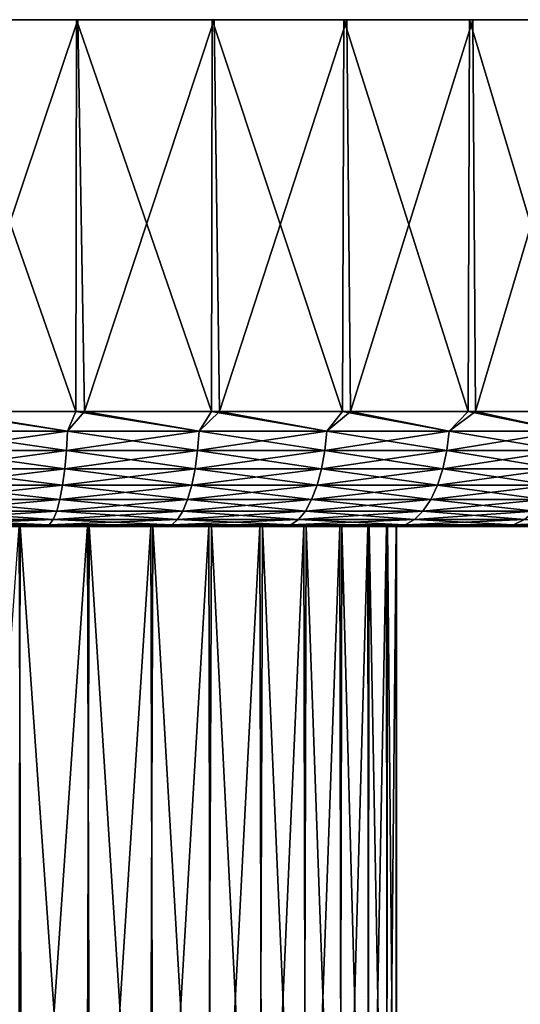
# Model space of a CAD drawing. Header units: metres. Extents: x -106 to 264, y -111 to 81.
# Tile 76 of 256: x -72 to -61, y 59 to 81. Entities that reach past the tile are written whole.
import ezdxf

# ---------------------------------------------------------------- set-up
doc = ezdxf.new("R2010")
doc.units = ezdxf.units.M
doc.layers.add('solid_20422013', color=7, linetype='CONTINUOUS')

msp = doc.modelspace()

# ---------------------------------------------------------------- linework, layer by layer
at = {"layer": 'solid_20422013'}
for points in [[(-73.447121, 80.599998, -29.842968), (-70.472855, 72.099998, -29.388323), (-73.470947, 72.099998, -29.846689)], [(-73.447121, 80.599998, -29.842968), (-70.457497, 80.599998, -29.385166), (-70.472855, 72.099998, -29.388323)], [(-73.447121, 80.599998, -29.842968), (-73.433304, 80.599998, 29.84181), (-70.457497, 80.599998, -29.385166)], [(-70.429214, 80.599998, 29.37936), (-73.433304, 80.599998, 29.84181), (-73.285072, 72.099998, 29.82724)], [(-70.457497, 80.599998, -29.385166), (-73.433304, 80.599998, 29.84181), (-70.429214, 80.599998, 29.37936)], [(-70.429214, 80.599998, 29.37936), (-73.285072, 72.099998, 29.82724), (-70.289894, 72.099998, 29.350204)], [(-70.457497, 80.599998, -29.385166), (-67.536362, 72.099998, -28.629587), (-70.472855, 72.099998, -29.388323)], [(-70.457497, 80.599998, -29.385166), (-67.516037, 80.599998, -28.621628), (-67.536362, 72.099998, -28.629587)], [(-70.457497, 80.599998, -29.385166), (-70.429214, 80.599998, 29.37936), (-67.516037, 80.599998, -28.621628)], [(-67.471748, 80.599998, 28.607393), (-70.429214, 80.599998, 29.37936), (-70.289894, 72.099998, 29.350204)], [(-67.516037, 80.599998, -28.621628), (-70.429214, 80.599998, 29.37936), (-67.471748, 80.599998, 28.607393)], [(-67.471748, 80.599998, 28.607393), (-70.289894, 72.099998, 29.350204), (-67.358185, 72.099998, 28.573191)], [(-67.516037, 80.599998, -28.621628), (-64.69149, 72.099998, -27.578236), (-67.536362, 72.099998, -28.629587)], [(-67.516037, 80.599998, -28.621628), (-64.660385, 80.599998, -27.564747), (-64.69149, 72.099998, -27.578236)], [(-67.516037, 80.599998, -28.621628), (-67.471748, 80.599998, 28.607393), (-64.660385, 80.599998, -27.564747)], [(-64.600792, 80.599998, 27.539022), (-67.471748, 80.599998, 28.607393), (-67.358185, 72.099998, 28.573191)], [(-64.660385, 80.599998, -27.564747), (-67.471748, 80.599998, 28.607393), (-64.600792, 80.599998, 27.539022)], [(-64.600792, 80.599998, 27.539022), (-67.358185, 72.099998, 28.573191), (-64.519913, 72.099998, 27.504137)], [(-64.660385, 80.599998, -27.564747), (-61.967304, 72.099998, -26.245014), (-64.69149, 72.099998, -27.578236)], [(-64.660385, 80.599998, -27.564747), (-61.935207, 80.599998, -26.225109), (-61.967304, 72.099998, -26.245014)], [(-64.660385, 80.599998, -27.564747), (-64.600792, 80.599998, 27.539022), (-61.935207, 80.599998, -26.225109)], [(-61.864067, 80.599998, 26.185276), (-64.600792, 80.599998, 27.539022), (-64.519913, 72.099998, 27.504137)], [(-61.935207, 80.599998, -26.225109), (-64.600792, 80.599998, 27.539022), (-61.864067, 80.599998, 26.185276)], [(-61.864067, 80.599998, 26.185276), (-64.519913, 72.099998, 27.504137), (-61.804089, 72.099998, 26.153971)], [(-61.935207, 80.599998, -26.225109), (-59.391655, 72.099998, -24.643549), (-61.967304, 72.099998, -26.245014)], [(-61.935207, 80.599998, -26.225109), (-59.353111, 80.599998, -24.616077), (-59.391655, 72.099998, -24.643549)], [(-61.935207, 80.599998, -26.225109), (-61.864067, 80.599998, 26.185276), (-59.353111, 80.599998, -24.616077)], [(-59.274078, 80.599998, 24.560667), (-61.864067, 80.599998, 26.185276), (-61.804089, 72.099998, 26.153971)], [(-59.353111, 80.599998, -24.616077), (-61.864067, 80.599998, 26.185276), (-59.274078, 80.599998, 24.560667)], [(-59.274078, 80.599998, 24.560667), (-61.804089, 72.099998, 26.153971), (-59.238464, 72.099998, 24.536491)], [(-73.563156, 71.668884, 29.81827), (-70.654594, 71.668884, 29.386826), (-73.285072, 72.099998, 29.82724)], [(-70.654594, 71.668884, -29.386826), (-73.563156, 71.668884, -29.81827), (-73.470947, 72.099998, -29.846689)], [(-70.654594, 71.668884, -29.386826), (-73.470947, 72.099998, -29.846689), (-70.472855, 72.099998, -29.388323)], [(-70.654594, 71.668884, 29.386826), (-70.289894, 72.099998, 29.350204), (-73.285072, 72.099998, 29.82724)], [(-70.654594, 71.668884, 29.386826), (-67.80233, 71.668884, 28.672371), (-70.289894, 72.099998, 29.350204)], [(-67.80233, 71.668884, -28.672371), (-70.654594, 71.668884, -29.386826), (-70.472855, 72.099998, -29.388323)], [(-67.80233, 71.668884, -28.672371), (-70.472855, 72.099998, -29.388323), (-67.536362, 72.099998, -28.629587)], [(-67.80233, 71.668884, 28.672371), (-67.358185, 72.099998, 28.573191), (-70.289894, 72.099998, 29.350204)], [(-67.80233, 71.668884, 28.672371), (-65.033829, 71.668884, 27.681786), (-67.358185, 72.099998, 28.573191)], [(-65.033829, 71.668884, -27.681786), (-67.80233, 71.668884, -28.672371), (-67.536362, 72.099998, -28.629587)], [(-65.033829, 71.668884, -27.681786), (-67.536362, 72.099998, -28.629587), (-64.69149, 72.099998, -27.578236)], [(-65.033829, 71.668884, 27.681786), (-64.519913, 72.099998, 27.504137), (-67.358185, 72.099998, 28.573191)], [(-65.033829, 71.668884, 27.681786), (-62.375751, 71.668884, 26.424608), (-64.519913, 72.099998, 27.504137)], [(-62.375751, 71.668884, -26.424608), (-65.033829, 71.668884, -27.681786), (-64.69149, 72.099998, -27.578236)], [(-62.375751, 71.668884, -26.424608), (-64.69149, 72.099998, -27.578236), (-61.967304, 72.099998, -26.245014)], [(-62.375751, 71.668884, 26.424608), (-61.804089, 72.099998, 26.153971), (-64.519913, 72.099998, 27.504137)], [(-62.375751, 71.668884, 26.424608), (-59.853699, 71.668884, 24.912949), (-61.804089, 72.099998, 26.153971)], [(-59.853699, 71.668884, -24.912949), (-62.375751, 71.668884, -26.424608), (-61.967304, 72.099998, -26.245014)], [(-59.853699, 71.668884, -24.912949), (-61.967304, 72.099998, -26.245014), (-59.391655, 72.099998, -24.643549)], [(-59.853699, 71.668884, 24.912949), (-59.238464, 72.099998, 24.536491), (-61.804089, 72.099998, 26.153971)], [(-73.574173, 71.247414, -29.706388), (-73.563156, 71.668884, -29.81827), (-70.654594, 71.668884, -29.386826)], [(-70.676529, 71.247414, -29.276564), (-73.574173, 71.247414, -29.706388), (-70.654594, 71.668884, -29.386826)], [(-73.574173, 71.247414, 29.706388), (-70.676529, 71.247414, 29.276564), (-73.563156, 71.668884, 29.81827)], [(-70.676529, 71.247414, 29.276564), (-70.654594, 71.668884, 29.386826), (-73.563156, 71.668884, 29.81827)], [(-70.676529, 71.247414, -29.276564), (-70.654594, 71.668884, -29.386826), (-67.80233, 71.668884, -28.672371)], [(-67.834969, 71.247414, -28.564789), (-70.676529, 71.247414, -29.276564), (-67.80233, 71.668884, -28.672371)], [(-70.676529, 71.247414, 29.276564), (-67.834969, 71.247414, 28.564789), (-70.654594, 71.668884, 29.386826)], [(-67.834969, 71.247414, 28.564789), (-67.80233, 71.668884, 28.672371), (-70.654594, 71.668884, 29.386826)], [(-67.834969, 71.247414, -28.564789), (-67.80233, 71.668884, -28.672371), (-65.033829, 71.668884, -27.681786)], [(-65.076851, 71.247414, -27.577921), (-67.834969, 71.247414, -28.564789), (-65.033829, 71.668884, -27.681786)], [(-67.834969, 71.247414, 28.564789), (-65.076851, 71.247414, 27.577921), (-67.80233, 71.668884, 28.672371)], [(-65.076851, 71.247414, 27.577921), (-65.033829, 71.668884, 27.681786), (-67.80233, 71.668884, 28.672371)], [(-65.076851, 71.247414, -27.577921), (-65.033829, 71.668884, -27.681786), (-62.375751, 71.668884, -26.424608)], [(-62.428749, 71.247414, -26.32546), (-65.076851, 71.247414, -27.577921), (-62.375751, 71.668884, -26.424608)], [(-65.076851, 71.247414, 27.577921), (-62.428749, 71.247414, 26.32546), (-65.033829, 71.668884, 27.681786)], [(-62.428749, 71.247414, 26.32546), (-62.375751, 71.668884, 26.424608), (-65.033829, 71.668884, 27.681786)], [(-62.428749, 71.247414, -26.32546), (-62.375751, 71.668884, -26.424608), (-59.853699, 71.668884, -24.912949)], [(-59.916161, 71.247414, -24.819473), (-62.428749, 71.247414, -26.32546), (-59.853699, 71.668884, -24.912949)], [(-62.428749, 71.247414, 26.32546), (-59.916161, 71.247414, 24.819473), (-62.375751, 71.668884, 26.424608)], [(-59.916161, 71.247414, 24.819473), (-59.853699, 71.668884, 24.912949), (-62.375751, 71.668884, 26.424608)], [(-73.592209, 70.851891, -29.523302), (-73.574173, 71.247414, -29.706388), (-70.676529, 71.247414, -29.276564)], [(-70.712418, 70.851891, -29.096127), (-73.592209, 70.851891, -29.523302), (-70.676529, 71.247414, -29.276564)], [(-73.592209, 70.851891, 29.523302), (-70.712418, 70.851891, 29.096127), (-73.574173, 71.247414, 29.706388)], [(-70.712418, 70.851891, 29.096127), (-70.676529, 71.247414, 29.276564), (-73.574173, 71.247414, 29.706388)], [(-70.712418, 70.851891, -29.096127), (-70.676529, 71.247414, -29.276564), (-67.834969, 71.247414, -28.564789)], [(-67.888367, 70.851891, -28.388739), (-70.712418, 70.851891, -29.096127), (-67.834969, 71.247414, -28.564789)], [(-70.712418, 70.851891, 29.096127), (-67.888367, 70.851891, 28.388739), (-70.676529, 71.247414, 29.276564)], [(-67.888367, 70.851891, 28.388739), (-67.834969, 71.247414, 28.564789), (-70.676529, 71.247414, 29.276564)], [(-67.888367, 70.851891, -28.388739), (-67.834969, 71.247414, -28.564789), (-65.076851, 71.247414, -27.577921)], [(-65.147255, 70.851891, -27.407951), (-67.888367, 70.851891, -28.388739), (-65.076851, 71.247414, -27.577921)], [(-67.888367, 70.851891, 28.388739), (-65.147255, 70.851891, 27.407951), (-67.834969, 71.247414, 28.564789)], [(-65.147255, 70.851891, 27.407951), (-65.076851, 71.247414, 27.577921), (-67.834969, 71.247414, 28.564789)], [(-65.147255, 70.851891, -27.407951), (-65.076851, 71.247414, -27.577921), (-62.428749, 71.247414, -26.32546)], [(-62.515472, 70.851891, -26.163212), (-65.147255, 70.851891, -27.407951), (-62.428749, 71.247414, -26.32546)], [(-65.147255, 70.851891, 27.407951), (-62.515472, 70.851891, 26.163212), (-65.076851, 71.247414, 27.577921)], [(-62.515472, 70.851891, 26.163212), (-62.428749, 71.247414, 26.32546), (-65.076851, 71.247414, 27.577921)], [(-62.515472, 70.851891, -26.163212), (-62.428749, 71.247414, -26.32546), (-59.916161, 71.247414, -24.819473)], [(-60.018368, 70.851891, -24.666506), (-62.515472, 70.851891, -26.163212), (-59.916161, 71.247414, -24.819473)], [(-62.515472, 70.851891, 26.163212), (-60.018368, 70.851891, 24.666506), (-62.428749, 71.247414, 26.32546)], [(-60.018368, 70.851891, 24.666506), (-59.916161, 71.247414, 24.819473), (-62.428749, 71.247414, 26.32546)], [(-73.616707, 70.49437, -29.274586), (-73.592209, 70.851891, -29.523302), (-70.712418, 70.851891, -29.096127)], [(-70.761177, 70.49437, -28.851007), (-73.616707, 70.49437, -29.274586), (-70.712418, 70.851891, -29.096127)], [(-73.616707, 70.49437, 29.274586), (-70.761177, 70.49437, 28.851007), (-73.592209, 70.851891, 29.523302)], [(-70.761177, 70.49437, 28.851007), (-70.712418, 70.851891, 29.096127), (-73.592209, 70.851891, 29.523302)], [(-70.761177, 70.49437, -28.851007), (-70.712418, 70.851891, -29.096127), (-67.888367, 70.851891, -28.388739)], [(-67.960922, 70.49437, -28.14958), (-70.761177, 70.49437, -28.851007), (-67.888367, 70.851891, -28.388739)], [(-70.761177, 70.49437, 28.851007), (-67.960922, 70.49437, 28.14958), (-70.712418, 70.851891, 29.096127)], [(-67.960922, 70.49437, 28.14958), (-67.888367, 70.851891, 28.388739), (-70.712418, 70.851891, 29.096127)], [(-67.960922, 70.49437, -28.14958), (-67.888367, 70.851891, -28.388739), (-65.147255, 70.851891, -27.407951)], [(-65.242897, 70.49437, -27.177055), (-67.960922, 70.49437, -28.14958), (-65.147255, 70.851891, -27.407951)], [(-67.960922, 70.49437, 28.14958), (-65.242897, 70.49437, 27.177055), (-67.888367, 70.851891, 28.388739)], [(-65.242897, 70.49437, 27.177055), (-65.147255, 70.851891, 27.407951), (-67.888367, 70.851891, 28.388739)], [(-65.242897, 70.49437, -27.177055), (-65.147255, 70.851891, -27.407951), (-62.515472, 70.851891, -26.163212)], [(-62.633286, 70.49437, -25.942801), (-65.242897, 70.49437, -27.177055), (-62.515472, 70.851891, -26.163212)], [(-65.242897, 70.49437, 27.177055), (-62.633286, 70.49437, 25.942801), (-65.147255, 70.851891, 27.407951)], [(-62.633286, 70.49437, 25.942801), (-62.515472, 70.851891, 26.163212), (-65.147255, 70.851891, 27.407951)], [(-62.633286, 70.49437, -25.942801), (-62.515472, 70.851891, -26.163212), (-60.018368, 70.851891, -24.666506)], [(-60.157215, 70.49437, -24.458704), (-62.633286, 70.49437, -25.942801), (-60.018368, 70.851891, -24.666506)], [(-62.633286, 70.49437, 25.942801), (-60.157215, 70.49437, 24.458704), (-62.515472, 70.851891, 26.163212)], [(-60.157215, 70.49437, 24.458704), (-60.018368, 70.851891, 24.666506), (-62.515472, 70.851891, 26.163212)], [(-73.646919, 70.18573, -28.967808), (-73.616707, 70.49437, -29.274586), (-70.761177, 70.49437, -28.851007)], [(-70.82132, 70.18573, -28.54867), (-73.646919, 70.18573, -28.967808), (-70.761177, 70.49437, -28.851007)], [(-73.646919, 70.18573, 28.967808), (-70.82132, 70.18573, 28.54867), (-73.616707, 70.49437, 29.274586)], [(-70.82132, 70.18573, 28.54867), (-70.761177, 70.49437, 28.851007), (-73.616707, 70.49437, 29.274586)], [(-70.82132, 70.18573, -28.54867), (-70.761177, 70.49437, -28.851007), (-67.960922, 70.49437, -28.14958)], [(-68.0504, 70.18573, -27.854591), (-70.82132, 70.18573, -28.54867), (-67.960922, 70.49437, -28.14958)], [(-70.82132, 70.18573, 28.54867), (-68.0504, 70.18573, 27.854591), (-70.761177, 70.49437, 28.851007)], [(-68.0504, 70.18573, 27.854591), (-67.960922, 70.49437, 28.14958), (-70.761177, 70.49437, 28.851007)], [(-68.0504, 70.18573, -27.854591), (-67.960922, 70.49437, -28.14958), (-65.242897, 70.49437, -27.177055)], [(-65.360863, 70.18573, -26.89226), (-68.0504, 70.18573, -27.854591), (-65.242897, 70.49437, -27.177055)], [(-68.0504, 70.18573, 27.854591), (-65.360863, 70.18573, 26.89226), (-67.960922, 70.49437, 28.14958)], [(-65.360863, 70.18573, 26.89226), (-65.242897, 70.49437, 27.177055), (-67.960922, 70.49437, 28.14958)], [(-65.360863, 70.18573, -26.89226), (-65.242897, 70.49437, -27.177055), (-62.633286, 70.49437, -25.942801)], [(-62.778599, 70.18573, -25.670938), (-65.360863, 70.18573, -26.89226), (-62.633286, 70.49437, -25.942801)], [(-65.360863, 70.18573, 26.89226), (-62.778599, 70.18573, 25.670938), (-65.242897, 70.49437, 27.177055)], [(-62.778599, 70.18573, 25.670938), (-62.633286, 70.49437, 25.942801), (-65.242897, 70.49437, 27.177055)], [(-62.778599, 70.18573, -25.670938), (-62.633286, 70.49437, -25.942801), (-60.157215, 70.49437, -24.458704)], [(-60.328476, 70.18573, -24.202394), (-62.778599, 70.18573, -25.670938), (-60.157215, 70.49437, -24.458704)], [(-62.778599, 70.18573, 25.670938), (-60.328476, 70.18573, 24.202394), (-62.633286, 70.49437, 25.942801)], [(-60.328476, 70.18573, 24.202394), (-60.157215, 70.49437, 24.458704), (-62.633286, 70.49437, 25.942801)], [(-73.681931, 69.935371, -28.612312), (-73.646919, 70.18573, -28.967808), (-70.82132, 70.18573, -28.54867)], [(-70.891006, 69.935371, -28.198318), (-73.681931, 69.935371, -28.612312), (-70.82132, 70.18573, -28.54867)], [(-73.681931, 69.935371, 28.612312), (-70.891006, 69.935371, 28.198318), (-73.646919, 70.18573, 28.967808)], [(-70.891006, 69.935371, 28.198318), (-70.82132, 70.18573, 28.54867), (-73.646919, 70.18573, 28.967808)], [(-70.891006, 69.935371, -28.198318), (-70.82132, 70.18573, -28.54867), (-68.0504, 70.18573, -27.854591)], [(-68.154099, 69.935371, -27.512758), (-70.891006, 69.935371, -28.198318), (-68.0504, 70.18573, -27.854591)], [(-70.891006, 69.935371, 28.198318), (-68.154099, 69.935371, 27.512758), (-70.82132, 70.18573, 28.54867)], [(-68.154099, 69.935371, 27.512758), (-68.0504, 70.18573, 27.854591), (-70.82132, 70.18573, 28.54867)], [(-68.154099, 69.935371, -27.512758), (-68.0504, 70.18573, -27.854591), (-65.360863, 70.18573, -26.89226)], [(-65.497559, 69.935371, -26.562235), (-68.154099, 69.935371, -27.512758), (-65.360863, 70.18573, -26.89226)], [(-68.154099, 69.935371, 27.512758), (-65.497559, 69.935371, 26.562235), (-68.0504, 70.18573, 27.854591)], [(-65.497559, 69.935371, 26.562235), (-65.360863, 70.18573, 26.89226), (-68.0504, 70.18573, 27.854591)], [(-65.497559, 69.935371, -26.562235), (-65.360863, 70.18573, -26.89226), (-62.778599, 70.18573, -25.670938)], [(-62.946987, 69.935371, -25.355904), (-65.497559, 69.935371, -26.562235), (-62.778599, 70.18573, -25.670938)], [(-65.497559, 69.935371, 26.562235), (-62.946987, 69.935371, 25.355904), (-65.360863, 70.18573, 26.89226)], [(-62.946987, 69.935371, 25.355904), (-62.778599, 70.18573, 25.670938), (-65.360863, 70.18573, 26.89226)], [(-62.946987, 69.935371, -25.355904), (-62.778599, 70.18573, -25.670938), (-60.328476, 70.18573, -24.202394)], [(-60.526936, 69.935371, -23.90538), (-62.946987, 69.935371, -25.355904), (-60.328476, 70.18573, -24.202394)], [(-62.946987, 69.935371, 25.355904), (-60.526936, 69.935371, 23.90538), (-62.778599, 70.18573, 25.670938)], [(-60.526936, 69.935371, 23.90538), (-60.328476, 70.18573, 24.202394), (-62.778599, 70.18573, 25.670938)], [(-73.72068, 69.750916, -28.218922), (-73.681931, 69.935371, -28.612312), (-70.891006, 69.935371, -28.198318)], [(-70.968124, 69.750916, -27.810617), (-73.72068, 69.750916, -28.218922), (-70.891006, 69.935371, -28.198318)], [(-73.72068, 69.750916, 28.218922), (-70.968124, 69.750916, 27.810617), (-73.681931, 69.935371, 28.612312)], [(-70.968124, 69.750916, 27.810617), (-70.891006, 69.935371, 28.198318), (-73.681931, 69.935371, 28.612312)], [(-70.968124, 69.750916, -27.810617), (-70.891006, 69.935371, -28.198318), (-68.154099, 69.935371, -27.512758)], [(-68.268845, 69.750916, -27.134483), (-70.968124, 69.750916, -27.810617), (-68.154099, 69.935371, -27.512758)], [(-70.968124, 69.750916, 27.810617), (-68.268845, 69.750916, 27.134483), (-70.891006, 69.935371, 28.198318)], [(-68.268845, 69.750916, 27.134483), (-68.154099, 69.935371, 27.512758), (-70.891006, 69.935371, 28.198318)], [(-68.268845, 69.750916, -27.134483), (-68.154099, 69.935371, -27.512758), (-65.497559, 69.935371, -26.562235)], [(-65.648834, 69.750916, -26.197029), (-68.268845, 69.750916, -27.134483), (-65.497559, 69.935371, -26.562235)], [(-68.268845, 69.750916, 27.134483), (-65.648834, 69.750916, 26.197029), (-68.154099, 69.935371, 27.512758)], [(-65.648834, 69.750916, 26.197029), (-65.497559, 69.935371, 26.562235), (-68.154099, 69.935371, 27.512758)], [(-65.648834, 69.750916, -26.197029), (-65.497559, 69.935371, -26.562235), (-62.946987, 69.935371, -25.355904)], [(-63.133327, 69.750916, -25.007284), (-65.648834, 69.750916, -26.197029), (-62.946987, 69.935371, -25.355904)], [(-65.648834, 69.750916, 26.197029), (-63.133327, 69.750916, 25.007284), (-65.497559, 69.935371, 26.562235)], [(-63.133327, 69.750916, 25.007284), (-62.946987, 69.935371, 25.355904), (-65.497559, 69.935371, 26.562235)], [(-63.133327, 69.750916, -25.007284), (-62.946987, 69.935371, -25.355904), (-60.526936, 69.935371, -23.90538)], [(-60.746552, 69.750916, -23.576704), (-63.133327, 69.750916, -25.007284), (-60.526936, 69.935371, -23.90538)], [(-63.133327, 69.750916, 25.007284), (-60.746552, 69.750916, 23.576704), (-62.946987, 69.935371, 25.355904)], [(-60.746552, 69.750916, 23.576704), (-60.526936, 69.935371, 23.90538), (-62.946987, 69.935371, 25.355904)], [(-73.72068, 69.750916, 28.218922), (-73.761978, 69.637978, 27.79961), (-71.050323, 69.637978, 27.397373)], [(-70.968124, 69.750916, -27.810617), (-71.050323, 69.637978, -27.397373), (-73.761978, 69.637978, -27.79961)], [(-70.968124, 69.750916, -27.810617), (-73.761978, 69.637978, -27.79961), (-73.72068, 69.750916, -28.218922)], [(-73.72068, 69.750916, 28.218922), (-71.050323, 69.637978, 27.397373), (-70.968124, 69.750916, 27.810617)], [(-70.968124, 69.750916, 27.810617), (-71.050323, 69.637978, 27.397373), (-68.391151, 69.637978, 26.731287)], [(-68.268845, 69.750916, -27.134483), (-68.391151, 69.637978, -26.731287), (-71.050323, 69.637978, -27.397373)], [(-68.268845, 69.750916, -27.134483), (-71.050323, 69.637978, -27.397373), (-70.968124, 69.750916, -27.810617)], [(-70.968124, 69.750916, 27.810617), (-68.391151, 69.637978, 26.731287), (-68.268845, 69.750916, 27.134483)], [(-68.268845, 69.750916, 27.134483), (-68.391151, 69.637978, 26.731287), (-65.810074, 69.637978, 25.807762)], [(-65.648834, 69.750916, -26.197029), (-65.810074, 69.637978, -25.807762), (-68.391151, 69.637978, -26.731287)], [(-65.648834, 69.750916, -26.197029), (-68.391151, 69.637978, -26.731287), (-68.268845, 69.750916, -27.134483)], [(-68.268845, 69.750916, 27.134483), (-65.810074, 69.637978, 25.807762), (-65.648834, 69.750916, 26.197029)], [(-65.648834, 69.750916, 26.197029), (-65.810074, 69.637978, 25.807762), (-63.331947, 69.637978, 24.635695)], [(-63.133327, 69.750916, -25.007284), (-63.331947, 69.637978, -24.635695), (-65.810074, 69.637978, -25.807762)], [(-63.133327, 69.750916, -25.007284), (-65.810074, 69.637978, -25.807762), (-65.648834, 69.750916, -26.197029)], [(-65.648834, 69.750916, 26.197029), (-63.331947, 69.637978, 24.635695), (-63.133327, 69.750916, 25.007284)], [(-63.133327, 69.750916, 25.007284), (-63.331947, 69.637978, 24.635695), (-60.980633, 69.637978, 23.226372)], [(-60.746552, 69.750916, -23.576704), (-60.980633, 69.637978, -23.226372), (-63.331947, 69.637978, -24.635695)], [(-60.746552, 69.750916, -23.576704), (-63.331947, 69.637978, -24.635695), (-63.133327, 69.750916, -25.007284)], [(-63.133327, 69.750916, 25.007284), (-60.980633, 69.637978, 23.226372), (-60.746552, 69.750916, 23.576704)], [(-60.746552, 69.750916, 23.576704), (-60.980633, 69.637978, 23.226372), (-58.778782, 69.637978, 21.593367)], [(-58.511486, 69.750916, -21.919067), (-58.778782, 69.637978, -21.593367), (-60.980633, 69.637978, -23.226372)], [(-58.511486, 69.750916, -21.919067), (-60.980633, 69.637978, -23.226372), (-60.746552, 69.750916, -23.576704)], [(-71.050323, 69.637978, 27.397373), (-73.761978, 69.637978, 27.79961), (-72.020287, 69.599998, 27.132051)], [(-73.761978, 69.637978, -27.79961), (-71.050323, 69.637978, -27.397373), (-73.597023, 69.599998, -27.345139)], [(-71.050323, 69.637978, -27.397373), (-72.169785, 69.599998, -27.156584), (-73.597023, 69.599998, -27.345139)], [(-71.68119, 69.599998, 12.071612), (-73.245956, 69.599998, 12.586223), (-71.725571, 49.099998, 12.09152)], [(-72.020287, 69.599998, 27.132051), (-73.245956, 69.599998, 12.586223), (-71.68119, 69.599998, 12.071612)], [(-71.704552, 69.599998, -12.081467), (-71.632423, 49.099998, -12.054324), (-73.177734, 49.099998, -12.568316)], [(-71.050323, 69.637978, -27.397373), (-70.758186, 69.599998, -26.893888), (-72.169785, 69.599998, -27.156584)], [(-72.169785, 69.599998, -27.156584), (-70.758186, 69.599998, -26.893888), (-71.704552, 69.599998, -12.081467)], [(-71.050323, 69.637978, 27.397373), (-72.020287, 69.599998, 27.132051), (-70.616508, 69.599998, 26.863253)], [(-70.616508, 69.599998, 26.863253), (-72.020287, 69.599998, 27.132051), (-71.68119, 69.599998, 12.071612)], [(-71.68119, 69.599998, 12.071612), (-71.725571, 49.099998, 12.09152), (-70.251266, 49.099998, 11.39971)], [(-71.704552, 69.599998, -12.081467), (-70.222084, 69.599998, -11.383363), (-71.632423, 49.099998, -12.054324)], [(-70.758186, 69.599998, -26.893888), (-70.222084, 69.599998, -11.383363), (-71.704552, 69.599998, -12.081467)], [(-70.185066, 69.599998, 11.362849), (-71.68119, 69.599998, 12.071612), (-70.251266, 49.099998, 11.39971)], [(-70.616508, 69.599998, 26.863253), (-71.68119, 69.599998, 12.071612), (-70.185066, 69.599998, 11.362849)], [(-70.222084, 69.599998, -11.383363), (-70.163506, 49.099998, -11.351159), (-71.632423, 49.099998, -12.054324)], [(-71.050323, 69.637978, 27.397373), (-70.616508, 69.599998, 26.863253), (-69.22406, 69.599998, 26.519413)], [(-68.391151, 69.637978, 26.731287), (-71.050323, 69.637978, 27.397373), (-69.22406, 69.599998, 26.519413)], [(-71.050323, 69.637978, -27.397373), (-68.391151, 69.637978, -26.731287), (-70.758186, 69.599998, -26.893888)], [(-68.391151, 69.637978, -26.731287), (-69.356285, 69.599998, -26.55505), (-70.758186, 69.599998, -26.893888)], [(-70.758186, 69.599998, -26.893888), (-69.356285, 69.599998, -26.55505), (-70.222084, 69.599998, -11.383363)], [(-69.22406, 69.599998, 26.519413), (-70.616508, 69.599998, 26.863253), (-70.185066, 69.599998, 11.362849)], [(-70.185066, 69.599998, 11.362849), (-70.251266, 49.099998, 11.39971), (-68.875031, 49.099998, 10.528999)], [(-70.222084, 69.599998, -11.383363), (-68.849533, 69.599998, -10.508718), (-70.163506, 49.099998, -11.351159)], [(-69.356285, 69.599998, -26.55505), (-68.849533, 69.599998, -10.508718), (-70.222084, 69.599998, -11.383363)], [(-68.80191, 69.599998, 10.473439), (-70.185066, 69.599998, 11.362849), (-68.875031, 49.099998, 10.528999)], [(-69.22406, 69.599998, 26.519413), (-70.185066, 69.599998, 11.362849), (-68.80191, 69.599998, 10.473439)], [(-68.849533, 69.599998, -10.508718), (-68.794022, 49.099998, -10.469857), (-70.163506, 49.099998, -11.351159)], [(-68.391151, 69.637978, -26.731287), (-67.966064, 69.599998, -26.140738), (-69.356285, 69.599998, -26.55505)], [(-69.356285, 69.599998, -26.55505), (-67.966064, 69.599998, -26.140738), (-68.849533, 69.599998, -10.508718)], [(-68.391151, 69.637978, 26.731287), (-69.22406, 69.599998, 26.519413), (-67.844742, 69.599998, 26.101179)], [(-67.844742, 69.599998, 26.101179), (-69.22406, 69.599998, 26.519413), (-68.80191, 69.599998, 10.473439)], [(-68.80191, 69.599998, 10.473439), (-68.875031, 49.099998, 10.528999), (-67.618454, 49.099998, 9.493054)], [(-68.849533, 69.599998, -10.508718), (-67.591278, 69.599998, -9.466809), (-68.794022, 49.099998, -10.469857)], [(-67.966064, 69.599998, -26.140738), (-67.591278, 69.599998, -9.466809), (-68.849533, 69.599998, -10.508718)], [(-67.535927, 69.599998, 9.414157), (-68.80191, 69.599998, 10.473439), (-67.618454, 49.099998, 9.493054)], [(-67.844742, 69.599998, 26.101179), (-68.80191, 69.599998, 10.473439), (-67.535927, 69.599998, 9.414157)], [(-67.591278, 69.599998, -9.466809), (-67.545471, 49.099998, -9.424248), (-68.794022, 49.099998, -10.469857)], [(-68.391151, 69.637978, 26.731287), (-67.844742, 69.599998, 26.101179), (-66.48941, 69.599998, 25.612436)], [(-65.810074, 69.637978, 25.807762), (-68.391151, 69.637978, 26.731287), (-66.48941, 69.599998, 25.612436)], [(-68.391151, 69.637978, -26.731287), (-65.810074, 69.637978, -25.807762), (-67.966064, 69.599998, -26.140738)], [(-65.810074, 69.637978, -25.807762), (-66.599419, 69.599998, -25.654959), (-67.966064, 69.599998, -26.140738)], [(-67.966064, 69.599998, -26.140738), (-66.599419, 69.599998, -25.654959), (-67.591278, 69.599998, -9.466809)], [(-66.48941, 69.599998, 25.612436), (-67.844742, 69.599998, 26.101179), (-67.535927, 69.599998, 9.414157)], [(-67.535927, 69.599998, 9.414157), (-67.618454, 49.099998, 9.493054), (-66.501251, 49.099998, 8.308131)], [(-67.591278, 69.599998, -9.466809), (-66.485367, 69.599998, -8.288304), (-67.545471, 49.099998, -9.424248)], [(-66.599419, 69.599998, -25.654959), (-66.485367, 69.599998, -8.288304), (-67.591278, 69.599998, -9.466809)], [(-66.485367, 69.599998, -8.288304), (-66.437454, 49.099998, -8.230742), (-67.545471, 49.099998, -9.424248)], [(-66.428337, 69.599998, 8.21874), (-67.535927, 69.599998, 9.414157), (-66.501251, 49.099998, 8.308131)], [(-66.48941, 69.599998, 25.612436), (-67.535927, 69.599998, 9.414157), (-66.428337, 69.599998, 8.21874)], [(-65.810074, 69.637978, -25.807762), (-65.268234, 69.599998, -25.101719), (-66.599419, 69.599998, -25.654959)], [(-66.599419, 69.599998, -25.654959), (-65.268234, 69.599998, -25.101719), (-66.485367, 69.599998, -8.288304)], [(-66.428337, 69.599998, 8.21874), (-66.501251, 49.099998, 8.308131), (-65.54097, 49.099998, 6.992826)], [(-65.810074, 69.637978, 25.807762), (-66.48941, 69.599998, 25.612436), (-65.168945, 69.599998, 25.057062)], [(-66.48941, 69.599998, 25.612436), (-66.428337, 69.599998, 8.21874), (-65.476494, 69.599998, 6.889924)], [(-65.168945, 69.599998, 25.057062), (-66.48941, 69.599998, 25.612436), (-65.476494, 69.599998, 6.889924)], [(-66.485367, 69.599998, -8.288304), (-65.530045, 69.599998, -6.975467), (-66.437454, 49.099998, -8.230742)], [(-65.268234, 69.599998, -25.101719), (-65.530045, 69.599998, -6.975467), (-66.485367, 69.599998, -8.288304)], [(-65.530045, 69.599998, -6.975467), (-65.487343, 49.099998, -6.908066), (-66.437454, 49.099998, -8.230742)], [(-65.476494, 69.599998, 6.889924), (-66.428337, 69.599998, 8.21874), (-65.54097, 49.099998, 6.992826)], [(-65.810074, 69.637978, 25.807762), (-65.168945, 69.599998, 25.057062), (-63.879597, 69.599998, 24.432035)], [(-63.331947, 69.637978, 24.635695), (-65.810074, 69.637978, 25.807762), (-63.879597, 69.599998, 24.432035)], [(-65.810074, 69.637978, -25.807762), (-63.331947, 69.637978, -24.635695), (-65.268234, 69.599998, -25.101719)], [(-65.476494, 69.599998, 6.889924), (-65.54097, 49.099998, 6.992826), (-64.75267, 49.099998, 5.567781)], [(-65.530045, 69.599998, -6.975467), (-64.750244, 69.599998, -5.559056), (-65.487343, 49.099998, -6.908066)], [(-65.268234, 69.599998, -25.101719), (-64.750244, 69.599998, -5.559056), (-65.530045, 69.599998, -6.975467)], [(-64.750244, 69.599998, -5.559056), (-64.71006, 49.099998, -5.476981), (-65.487343, 49.099998, -6.908066)], [(-64.705101, 69.599998, 5.463717), (-65.476494, 69.599998, 6.889924), (-64.75267, 49.099998, 5.567781)], [(-65.168945, 69.599998, 25.057062), (-65.476494, 69.599998, 6.889924), (-64.705101, 69.599998, 5.463717)], [(-63.331947, 69.637978, -24.635695), (-63.968712, 69.599998, -24.477779), (-65.268234, 69.599998, -25.101719)], [(-65.268234, 69.599998, -25.101719), (-63.968712, 69.599998, -24.477779), (-64.750244, 69.599998, -5.559056)], [(-65.168945, 69.599998, 25.057062), (-64.705101, 69.599998, 5.463717), (-64.11277, 69.599998, 3.941628)], [(-63.879597, 69.599998, 24.432035), (-65.168945, 69.599998, 25.057062), (-64.11277, 69.599998, 3.941628)], [(-64.705101, 69.599998, 5.463717), (-64.75267, 49.099998, 5.567781), (-64.14872, 49.099998, 4.055358)], [(-64.750244, 69.599998, -5.559056), (-64.145157, 69.599998, -4.041787), (-64.71006, 49.099998, -5.476981)], [(-63.968712, 69.599998, -24.477779), (-64.145157, 69.599998, -4.041787), (-64.750244, 69.599998, -5.559056)], [(-64.145157, 69.599998, -4.041787), (-64.117798, 49.099998, -3.959944), (-64.71006, 49.099998, -5.476981)], [(-64.11277, 69.599998, 3.941628), (-64.705101, 69.599998, 5.463717), (-64.14872, 49.099998, 4.055358)], [(-64.11277, 69.599998, 3.941628), (-64.14872, 49.099998, 4.055358), (-63.738609, 49.099998, 2.479293)], [(-64.145157, 69.599998, -4.041787), (-63.738857, 69.599998, -2.475883), (-64.117798, 49.099998, -3.959944)], [(-63.968712, 69.599998, -24.477779), (-63.738857, 69.599998, -2.475883), (-64.145157, 69.599998, -4.041787)], [(-63.738857, 69.599998, -2.475883), (-63.71986, 49.099998, -2.380762), (-64.117798, 49.099998, -3.959944)], [(-63.719212, 69.599998, 2.373317), (-64.11277, 69.599998, 3.941628), (-63.738609, 49.099998, 2.479293)], [(-63.879597, 69.599998, 24.432035), (-64.11277, 69.599998, 3.941628), (-63.719212, 69.599998, 2.373317)], [(-63.331947, 69.637978, -24.635695), (-62.696846, 69.599998, -23.782438), (-63.968712, 69.599998, -24.477779)], [(-63.968712, 69.599998, -24.477779), (-62.696846, 69.599998, -23.782438), (-63.738857, 69.599998, -2.475883)], [(-63.331947, 69.637978, 24.635695), (-63.879597, 69.599998, 24.432035), (-62.61779, 69.599998, 23.736639)], [(-63.879597, 69.599998, 24.432035), (-63.719212, 69.599998, 2.373317), (-63.522694, 69.599998, 0.756469)], [(-62.696846, 69.599998, -23.782438), (-63.879597, 69.599998, 24.432035), (-63.522694, 69.599998, 0.756469)], [(-62.696846, 69.599998, -23.782438), (-62.61779, 69.599998, 23.736639), (-63.879597, 69.599998, 24.432035)], [(-63.738857, 69.599998, -2.475883), (-63.529236, 69.599998, -0.85892), (-63.71986, 49.099998, -2.380762)], [(-62.696846, 69.599998, -23.782438), (-63.529236, 69.599998, -0.85892), (-63.738857, 69.599998, -2.475883)], [(-63.719212, 69.599998, 2.373317), (-63.738609, 49.099998, 2.479293), (-63.528763, 49.099998, 0.86432)], [(-63.529236, 69.599998, -0.85892), (-63.522484, 49.099998, -0.764217), (-63.71986, 49.099998, -2.380762)], [(-63.522694, 69.599998, 0.756469), (-63.719212, 69.599998, 2.373317), (-63.528763, 49.099998, 0.86432)], [(-63.529236, 69.599998, -0.85892), (-63.522694, 69.599998, 0.756469), (-63.522484, 49.099998, -0.764217)], [(-62.696846, 69.599998, -23.782438), (-63.522694, 69.599998, 0.756469), (-63.529236, 69.599998, -0.85892)], [(-63.522694, 69.599998, 0.756469), (-63.528763, 49.099998, 0.86432), (-63.522484, 49.099998, -0.764217)], [(-63.331947, 69.637978, 24.635695), (-62.61779, 69.599998, 23.736639), (-61.394608, 69.599998, 22.97821)], [(-60.980633, 69.637978, 23.226372), (-63.331947, 69.637978, 24.635695), (-61.394608, 69.599998, 22.97821)], [(-63.331947, 69.637978, -24.635695), (-60.980633, 69.637978, -23.226372), (-62.696846, 69.599998, -23.782438)], [(-60.980633, 69.637978, -23.226372), (-61.464165, 69.599998, -23.023512), (-62.696846, 69.599998, -23.782438)], [(-62.696846, 69.599998, -23.782438), (-61.464165, 69.599998, -23.023512), (-62.61779, 69.599998, 23.736639)], [(-61.464165, 69.599998, -23.023512), (-61.394608, 69.599998, 22.97821), (-62.61779, 69.599998, 23.736639)], [(-60.980633, 69.637978, -23.226372), (-60.282219, 69.599998, -22.20882), (-61.464165, 69.599998, -23.023512)], [(-61.464165, 69.599998, -23.023512), (-60.282219, 69.599998, -22.20882), (-61.394608, 69.599998, 22.97821)], [(-60.980633, 69.637978, 23.226372), (-61.394608, 69.599998, 22.97821), (-60.22113, 69.599998, 22.164089)], [(-60.282219, 69.599998, -22.20882), (-60.22113, 69.599998, 22.164089), (-61.394608, 69.599998, 22.97821)], [(-60.980633, 69.637978, 23.226372), (-60.22113, 69.599998, 22.164089), (-59.096367, 69.599998, 21.292868)], [(-58.778782, 69.637978, 21.593367), (-60.980633, 69.637978, 23.226372), (-59.096367, 69.599998, 21.292868)], [(-60.980633, 69.637978, -23.226372), (-58.778782, 69.637978, -21.593367), (-60.282219, 69.599998, -22.20882)]]:
    msp.add_3dface(points, dxfattribs=at)

doc.saveas('drawing.dxf')
